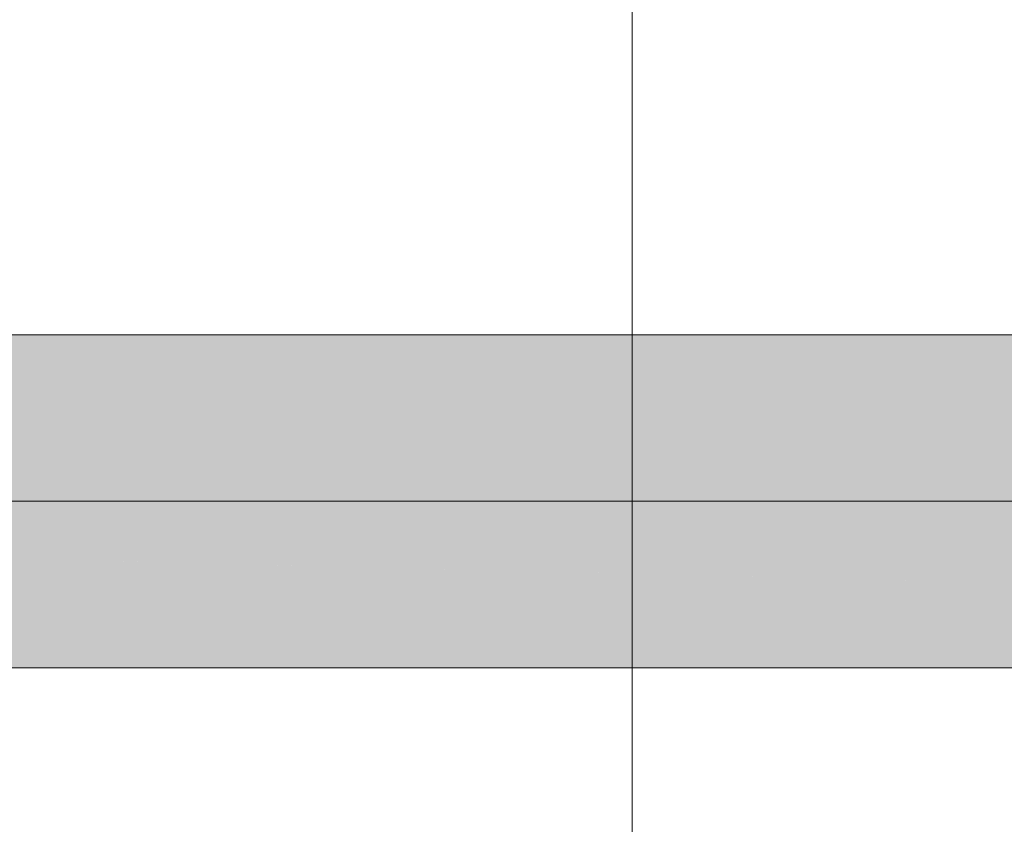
# Model space of a CAD drawing. Extents: x -223 to 557, y -138 to 606.
# Tile 143 of 256: x 34.2 to 37.63, y 138.03 to 140.83. Entities that reach past the tile are written whole.
import ezdxf

# ---------------------------------------------------------------- set-up
doc = ezdxf.new("R2010")
doc.units = 0
doc.layers.get('0').update_dxf_attribs({"lineweight": 35})
doc.layers.add('0-Shading', color=7, linetype='Continuous', lineweight=35)
doc.layers.add('H_Ruecklauf_Beschriftung_OG', color=5, linetype='Continuous', lineweight=18, true_color=0x0000ff)
doc.layers.add('H_Vorlauf_OG', color=1, linetype='Continuous', lineweight=18, true_color=0xff0000)

# ---------------------------------------------------------------- blocks, each defined once
blk = doc.blocks.new('Shading-A07ALDT71N', base_point=(38.4997, 56.1601))
at = {"layer": '0-Shading', "color": 14, "true_color": 0xa00000}
for points in [[(25.8398, 139.6556), (37.9197, 139.6556), (25.743, 139.7333)], [(37.9197, 139.6556), (25.743, 139.7333), (37.9197, 139.7333)], [(25.2626, 138.5733), (37.9197, 138.5733), (25.4236, 138.651)], [(37.9197, 138.5733), (25.4236, 138.651), (37.9197, 138.651)]]:
    blk.add_solid(points, dxfattribs=at)
at = {"layer": '0-Shading', "color": 12, "true_color": 0xd90000}
for points in [[(25.8462, 139.4433), (37.9197, 139.4433), (25.8398, 139.6556)], [(37.9197, 139.4433), (25.8398, 139.6556), (37.9197, 139.6556)], [(25.4236, 138.651), (37.9197, 138.651), (25.6059, 138.8633)], [(37.9197, 138.651), (25.6059, 138.8633), (37.9197, 138.8633)]]:
    blk.add_solid(points, dxfattribs=at)
at = {"layer": '0-Shading', "color": 1, "true_color": 0xfa0000}
for points in [[(25.7606, 139.1533), (37.4653, 139.1533), (25.8462, 139.4433)], [(37.4653, 139.1533), (25.8462, 139.4433), (36.3448, 139.4433)], [(37.4653, 139.1533), (37.9197, 139.1533), (36.3448, 139.4433)], [(37.9197, 139.1533), (36.3448, 139.4433), (37.9197, 139.4433)], [(25.6059, 138.8633), (37.9197, 138.8633), (25.7606, 139.1533)], [(31.0523, 139.0271), (37.4653, 139.1533), (25.7606, 139.1533)], [(37.9197, 139.0271), (31.0523, 139.0271), (37.4653, 139.1533)], [(37.9197, 139.0271), (37.9197, 139.1533), (37.4653, 139.1533)], [(37.9197, 138.8633), (37.9197, 139.0271), (31.0523, 139.0271)]]:
    blk.add_solid(points, dxfattribs=at)
blk = doc.blocks.new('Bauteilbeschriftung-A07ALE1E1N', base_point=(16.235, 137.3695))
at = {"color": 0, "linetype": 'ByBlock', "lineweight": -2, "ltscale": 0.18}
blk.add_line((36.3362, 154.8366), (36.3362, 137.3695), dxfattribs=at)
blk = doc.blocks.new('Rohr - 1703-A07ALE1I1N', base_point=(-34.571, 55.2901))
at = {"color": 0, "linetype": 'ByBlock', "lineweight": -2, "ltscale": 0.18}
blk.add_line((-34.571, 139.1533), (38.7897, 139.1533), dxfattribs=at)
blk = doc.blocks.new('Geometrie-A07ALE481N', base_point=(-35.151, 54.7101))
at = {"layer": 'H_Vorlauf_OG'}
for p, q in [((37.9197, 139.7333), (-33.701, 139.7333)), ((-33.701, 138.5733), (37.9197, 138.5733))]:
    blk.add_line(p, q, dxfattribs=at)

msp = doc.modelspace()

# ---------------------------------------------------------------- block references
msp.add_blockref('Shading-A07ALDT71N', (38.4997, 56.1601))
at = {"linetype": 'Continuous', "ltscale": 0.35}
msp.add_blockref('Geometrie-A07ALE481N', (-35.151, 54.7101), dxfattribs=at)
at = {"layer": 'H_Ruecklauf_Beschriftung_OG', "ltscale": 0.18}
msp.add_blockref('Bauteilbeschriftung-A07ALE1E1N', (16.235, 137.3695), dxfattribs=at)
at = {"layer": 'H_Vorlauf_OG', "ltscale": 0.18}
msp.add_blockref('Rohr - 1703-A07ALE1I1N', (-34.571, 55.2901), dxfattribs=at)

doc.saveas('drawing.dxf')
